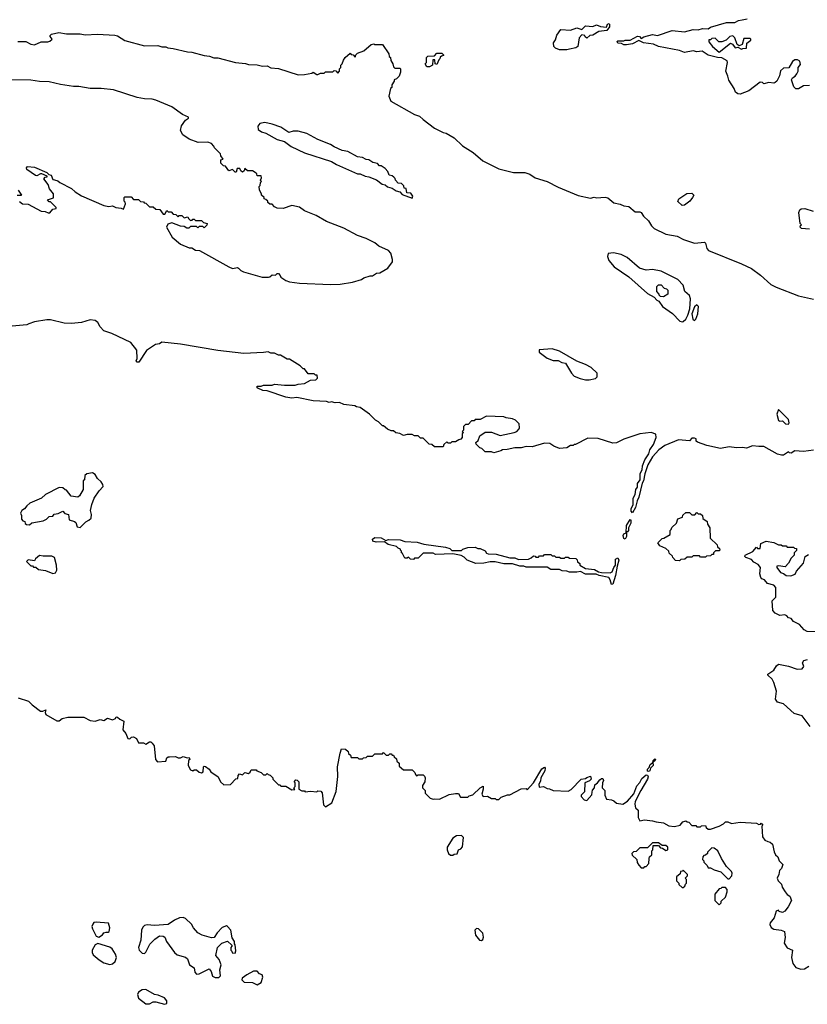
# Model space of a CAD drawing. Extents: x 2604950 to 2749250, y 940531 to 1028284.
# Tile 107 of 220: x 2676266 to 2682626, y 950656 to 958612. Entities that reach past the tile are written whole.
import ezdxf

# ---------------------------------------------------------------- set-up
doc = ezdxf.new("R2010")
doc.units = 0

msp = doc.modelspace()

# ---------------------------------------------------------------- linework, layer by layer
at = {"layer": '0CON05XD'}
for points in [[(2680685, 958367.1), (2680625, 958368), (2680592.2, 958382.2), (2680578.8, 958395), (2680576.7, 958425), (2680591.7, 958448.3), (2680604.1, 958485.9), (2680635, 958532.5), (2680715, 958526.7), (2680765, 958546.2), (2680805, 958532.5), (2680835, 958561.2), (2680895, 958556.7), (2680925, 958571.2), (2680955, 958557.5), (2681005, 958550), (2681013.6, 958576.4), (2681025, 958580), (2681030, 958575), (2681030, 958555), (2681007, 958523), (2680943, 958517), (2680895, 958487.5), (2680870, 958485), (2680845, 958462.5), (2680833, 958473), (2680830, 958485), (2680805, 958490), (2680783.6, 958466.4), (2680774, 958395), (2680756.5, 958383.5), (2680705, 958373.1), (2680685, 958367.1)], [(2682645, 958080), (2682595, 958077.5), (2682555, 958053.3), (2682533, 958053), (2682518.3, 958068.3), (2682497.5, 958125), (2682507, 958143), (2682527.5, 958155), (2682542.5, 958175), (2682552.5, 958195), (2682552.5, 958225), (2682571.7, 958248.3), (2682566.7, 958276.7), (2682546.4, 958286.4), (2682525, 958286.2), (2682507.5, 958275), (2682477, 958223), (2682435, 958220), (2682410.7, 958199.3), (2682401.7, 958158.3), (2682380, 958115), (2682367, 958103), (2682355, 958097.5), (2682315, 958103.8), (2682275, 958092.5), (2682263.3, 958103.3), (2682245, 958107.5), (2682155, 958037.5), (2682085, 958010), (2682065, 958012.5), (2682047.5, 958025), (2682037, 958057), (2681993.9, 958123.9), (2681983.3, 958155), (2681967.5, 958195), (2681982.5, 958265), (2681979.3, 958279.3), (2681935, 958303.3), (2681900, 958305), (2681825, 958326.2), (2681777, 958357), (2681735, 958351.2), (2681705, 958360), (2681635, 958346.2), (2681595, 958362), (2681425, 958394), (2681385, 958413.3), (2681303.6, 958423.6), (2681265, 958442.5), (2681215, 958416.7), (2681165, 958407.5), (2681145, 958407.5), (2681125, 958420), (2681095, 958422.5), (2681090, 958435), (2681095, 958440), (2681145, 958440), (2681155, 958447.5), (2681195, 958447.5), (2681255, 958477.5), (2681270, 958475), (2681285, 958460), (2681305, 958472.5), (2681375, 958493.3), (2681416.7, 958483.3), (2681535, 958523.3), (2681635, 958513.3), (2681705, 958533.3), (2681745, 958530), (2681779.3, 958540.7), (2681825, 958538.8), (2681845, 958550), (2681975, 958590), (2682041.7, 958588.3), (2682070, 958605), (2682099.2, 958610.8), (2682141.2, 958618.8)], [(2676250, 958435), (2676316.1, 958436.1), (2676355, 958413.3), (2676385, 958407.5), (2676438.3, 958431.7), (2676493, 958433), (2676510.7, 958439.3), (2676527.5, 958455), (2676512.5, 958475), (2676512.5, 958485), (2676522.5, 958495), (2676582.3, 958507.7), (2676645, 958498), (2676755, 958497.5), (2676795, 958488.8), (2676895, 958494.2), (2677035, 958487.5), (2677055, 958481.2), (2677115, 958443.8), (2677275, 958401.2), (2677383, 958403), (2677413.6, 958393.6), (2677445, 958392.5), (2677463.6, 958383.6), (2677505, 958380), (2677622.3, 958352.3), (2677655, 958350), (2677755, 958322.5), (2677797.9, 958317.9), (2677834.4, 958304.4), (2677865, 958302.5), (2678010, 958265), (2678088.3, 958258.3), (2678115, 958248.8), (2678183, 958247), (2678227, 958237), (2678265, 958238.8), (2678295, 958223.3), (2678355, 958216.7), (2678516.1, 958166.1), (2678565, 958168.8), (2678625, 958180), (2678635, 958187.5), (2678665, 958170), (2678675, 958170), (2678695, 958180), (2678725, 958180), (2678735, 958190), (2678795, 958190), (2678805, 958200), (2678818.3, 958198.3), (2678835, 958180), (2678850, 958195), (2678850, 958215), (2678860, 958225), (2678860, 958245), (2678870, 958255), (2678880, 958285), (2678893.6, 958306.4), (2678935, 958340), (2678941.7, 958331.7), (2678958.3, 958328.3), (2678975, 958310), (2678981.7, 958328.3), (2678995, 958340), (2679045, 958360), (2679105, 958410), (2679125, 958417.5), (2679135, 958410), (2679195, 958410), (2679247, 958337), (2679250, 958315), (2679260, 958305), (2679263, 958283), (2679280, 958255), (2679285, 958230), (2679295, 958220), (2679335, 958220), (2679340, 958215), (2679341.7, 958188.3), (2679330, 958155), (2679310, 958135), (2679290, 958125), (2679290, 958115), (2679270, 958085), (2679270, 958065), (2679260, 958055), (2679247.5, 957995), (2679263.6, 957953.6), (2679455, 957846.7), (2679495, 957833.3), (2679524.2, 957804.2), (2679615, 957736), (2679685, 957701.2), (2679710, 957695), (2679775, 957656.7), (2679843, 957593), (2679927.3, 957537.3), (2680005, 957472), (2680135, 957406.2), (2680255, 957376.7), (2680346.4, 957376.4), (2680385, 957362.5), (2680430, 957335), (2680525, 957303.3), (2680615, 957257.5), (2680775, 957192.5), (2680875, 957170), (2680905, 957177.5), (2680925, 957172.5), (2680995, 957177.5), (2681015, 957172.5), (2681065, 957132.5), (2681115, 957122.5), (2681145, 957107.5), (2681185, 957102.5), (2681235, 957060), (2681275, 957060), (2681285, 957052.5), (2681303.6, 957023.6), (2681345, 956987.5), (2681368.8, 956945), (2681390, 956925), (2681485, 956878), (2681575, 956862), (2681626.7, 956836.7), (2681691.2, 956815), (2681715, 956806.9), (2681795, 956813.3), (2681803.3, 956805), (2681814.3, 956764.3), (2681827.7, 956747.7), (2682095, 956640), (2682175, 956601.2), (2682247.9, 956547.9), (2682332.7, 956472.7), (2682375, 956451.2), (2682555, 956381.2), (2682675, 956353.3)], [(2681915, 958350), (2682005, 958422.5), (2682023, 958413), (2682043, 958383), (2682065, 958390), (2682095, 958372.5), (2682105, 958380), (2682135, 958382.5), (2682138.3, 958421.7), (2682170, 958445), (2682170, 958455), (2682165, 958460), (2682115, 958460), (2682100, 958410), (2682075, 958400), (2682060, 958410), (2682040, 958465), (2682025, 958480), (2682000, 958475), (2681970, 958445), (2681935, 958432.5), (2681913, 958433), (2681881.7, 958461.7), (2681855, 958460), (2681845, 958450), (2681831.7, 958448.3), (2681831.7, 958431.7), (2681860, 958395), (2681915, 958350)], [(2679575, 958230), (2679555, 958230), (2679540, 958255), (2679550, 958265), (2679550, 958305), (2679561.7, 958318.3), (2679615, 958320), (2679635, 958340), (2679675, 958340), (2679688.3, 958328.3), (2679688.3, 958321.7), (2679671.7, 958318.3), (2679661.7, 958308.3), (2679660, 958295), (2679651.7, 958288.3), (2679635, 958250), (2679620, 958255), (2679618.3, 958288.3), (2679601.7, 958288.3), (2679600, 958245), (2679575, 958230)], [(2678032.5, 956605), (2678052.5, 956585), (2678074.1, 956574.1), (2678225, 956530), (2678275, 956530), (2678287, 956533), (2678305, 956550), (2678331.7, 956548.3), (2678345, 956560), (2678355, 956560), (2678370, 956545), (2678375, 956530), (2678414.1, 956504.1), (2678445, 956494), (2678525, 956482), (2678775, 956473.3), (2678855, 956473.8), (2678955, 956490), (2679025, 956513.3), (2679045, 956526.7), (2679095, 956542.5), (2679115, 956542.5), (2679146.7, 956563.3), (2679175, 956567.5), (2679240, 956605), (2679277.5, 956655), (2679277.5, 956675), (2679262.5, 956725), (2679245, 956747.5), (2679165, 956782.5), (2679135, 956807.5), (2679065, 956843.3), (2678995, 956866.7), (2678885, 956926.7), (2678745, 956980), (2678659.5, 957029.5), (2678565, 957066.7), (2678525, 957096.7), (2678465, 957110), (2678395, 957087.5), (2678345, 957090), (2678325, 957100), (2678305, 957120), (2678285, 957120), (2678270, 957135), (2678270, 957145), (2678255, 957160), (2678240, 957165), (2678240, 957175), (2678220, 957195), (2678220, 957205), (2678203, 957233), (2678200, 957265), (2678208.3, 957271.7), (2678210, 957295), (2678220, 957305), (2678210, 957315), (2678217.5, 957335), (2678215, 957350), (2678185, 957350), (2678180, 957365), (2678167, 957377), (2678145, 957390), (2678105, 957390), (2678085, 957410), (2678078.3, 957391.7), (2678065, 957380), (2678051.7, 957391.7), (2678045, 957410), (2678021.7, 957408.3), (2678015, 957380), (2678005, 957380), (2677985, 957400), (2677955, 957390), (2677928.3, 957428.3), (2677911.7, 957431.7), (2677891.7, 957451.7), (2677891.7, 957478.3), (2677910, 957485), (2677891.7, 957511.7), (2677888.3, 957528.3), (2677840, 957575), (2677835, 957590), (2677815, 957610), (2677785, 957622.5), (2677708.3, 957618.3), (2677635, 957646.7), (2677582.3, 957682.3), (2677563.6, 957716.4), (2677573.3, 957755), (2677605, 957800), (2677630, 957815), (2677630, 957825), (2677580, 957845), (2677495, 957907.5), (2677365, 957961.2), (2677335, 957970), (2677275, 957971.2), (2677215, 957983.3), (2677025, 958046.2), (2676925, 958056.2), (2676835, 958056.2), (2676745, 958071.2), (2676701.7, 958071.7), (2676595, 958086.7), (2676505, 958108.8), (2676425, 958112), (2676355, 958124), (2676136.1, 958126.1)], [(2679435, 957170), (2679440, 957185), (2679425, 957210), (2679391.7, 957211.7), (2679388.3, 957248.3), (2679371.7, 957251.7), (2679368.3, 957268.3), (2679348.3, 957288.3), (2679321.7, 957291.7), (2679300, 957315), (2679298.3, 957328.3), (2679288.3, 957338.3), (2679275, 957350), (2679250, 957355), (2679240, 957385), (2679218.3, 957408.3), (2679185, 957430), (2679171.7, 957431.7), (2679155, 957450), (2679118.3, 957458.3), (2679085, 957480), (2679063, 957483), (2679035, 957497.5), (2678995, 957502.5), (2678915, 957547.5), (2678870, 957555), (2678805, 957583.3), (2678775, 957603.3), (2678674.1, 957644.1), (2678585, 957691.2), (2678515, 957711.2), (2678475, 957710), (2678440.7, 957700.7), (2678375, 957743.3), (2678305, 957768), (2678245, 957781.2), (2678205, 957772.5), (2678188.3, 957751.7), (2678192.5, 957725), (2678217.5, 957705), (2678255, 957693.8), (2678345, 957643.8), (2678405, 957626.7), (2678457.3, 957587.3), (2678565, 957536), (2678785, 957466.7), (2678825, 957442.5), (2678995, 957367.5), (2679015, 957367.5), (2679055, 957347.5), (2679085, 957342.5), (2679147, 957317), (2679193, 957283), (2679217, 957277), (2679235, 957260), (2679275, 957250), (2679305, 957230), (2679335, 957220), (2679355, 957200), (2679435, 957170)], [(2676265, 957142.5), (2676290, 957125), (2676335, 957120), (2676440, 957065), (2676472.5, 957062.5), (2676495, 957050), (2676508.3, 957051.7), (2676535, 957080), (2676560, 957085), (2676560, 957095), (2676515, 957140), (2676505, 957140), (2676490, 957155), (2676538.3, 957171.7), (2676540, 957205), (2676507.5, 957245), (2676495, 957280), (2676460, 957325), (2676471.7, 957338.3), (2676488.3, 957341.7), (2676488.3, 957348.3), (2676445, 957367.5), (2676435, 957367.5), (2676405, 957350), (2676395, 957352.5), (2676325, 957400), (2676320, 957415), (2676330, 957425), (2676385, 957420), (2676485, 957377.5), (2676501.7, 957361.7), (2676520, 957355), (2676535, 957320), (2676548.3, 957318.3), (2676575, 957310), (2676590, 957295), (2676685, 957247.5), (2676715, 957220), (2676765, 957187.5), (2676945, 957110), (2676985, 957102.5), (2677015, 957107.5), (2677043, 957093), (2677085, 957090), (2677105, 957080), (2677120, 957125), (2677118.3, 957138.3), (2677110, 957145), (2677110, 957175), (2677115, 957180), (2677165, 957180), (2677185, 957160), (2677225, 957160), (2677241.7, 957141.7), (2677265, 957140), (2677271.7, 957131.7), (2677285, 957130), (2677315, 957100), (2677345, 957100), (2677365, 957080), (2677398.3, 957078.3), (2677425, 957040), (2677438.3, 957041.7), (2677455, 957070), (2677465, 957060), (2677488.3, 957058.3), (2677505, 957040), (2677528.3, 957038.3), (2677545, 957020), (2677555, 957030), (2677575, 957030), (2677595, 957010), (2677625, 957020), (2677630, 957005), (2677645, 956990), (2677658.3, 956991.7), (2677665, 957000), (2677675, 957000), (2677685, 956990), (2677735, 956990), (2677751.7, 956971.7), (2677780, 956965), (2677778.3, 956951.7), (2677755, 956930), (2677745, 956940), (2677715, 956940), (2677705, 956930), (2677695, 956940), (2677645, 956940), (2677631.7, 956928.3), (2677615, 956927.5), (2677595, 956940), (2677565, 956942.5), (2677495, 956970), (2677461.7, 956958.3), (2677452.5, 956935), (2677497.5, 956855), (2677565, 956797.5), (2677635, 956767.5), (2677655, 956767.5), (2677685, 956750), (2677717, 956747), (2677955, 956614.2), (2677985, 956602), (2678025, 956610), (2678032.5, 956605)], [(2676253, 957233), (2676280, 957195), (2676275, 957190), (2676245, 957190)], [(2681615, 957110), (2681581.7, 957141.7), (2681590, 957165), (2681653, 957207), (2681695, 957210), (2681710, 957195), (2681700, 957175), (2681677.5, 957145), (2681635, 957112.5), (2681615, 957110)], [(2682645, 956920), (2682580, 956925), (2682570, 956935), (2682571.7, 956948.3), (2682580, 956955), (2682570, 956965), (2682558.8, 957055), (2682566.2, 957075), (2682577, 957083), (2682606.6, 957086.6), (2682673.3, 957063.3)], [(2681615, 956170), (2681625, 956173.8), (2681645, 956191.2), (2681662.9, 956225), (2681677.1, 956275), (2681684.2, 956355), (2681674.1, 956384.1), (2681637.5, 956415), (2681625, 956467.5), (2681581.7, 956511.7), (2681445, 956580), (2681375, 956592.5), (2681325, 956587.5), (2681270, 956605), (2681170.7, 956690.7), (2681123.9, 956713.9), (2681061.7, 956728.3), (2681017, 956723), (2681013, 956697), (2681023.8, 956665), (2681066.7, 956615), (2681184.1, 956534.1), (2681335, 956400), (2681390, 956370), (2681410, 956345), (2681426.4, 956336.4), (2681457.5, 956295), (2681537.7, 956237.7), (2681595.9, 956175.9), (2681615, 956170)], [(2681465, 956372.5), (2681440, 956375), (2681430, 956385), (2681430, 956395), (2681410, 956415), (2681410, 956455), (2681425, 956470), (2681445, 956470), (2681471.7, 956441.7), (2681488.3, 956438.3), (2681500, 956425), (2681500, 956395), (2681465, 956372.5)], [(2681715, 956182.5), (2681725, 956191.2), (2681741.8, 956235), (2681746.7, 956295), (2681735, 956306.7), (2681715, 956292.5), (2681694.5, 956235.5), (2681702.9, 956192.9), (2681715, 956182.5)], [(2682236.1, 955163.9), (2682185, 955167.5), (2682135, 955150), (2682103.6, 955156.4), (2682055, 955152.5), (2681995, 955160), (2681925, 955147.5), (2681815, 955172.5), (2681738.3, 955198.3), (2681730, 955205), (2681730, 955225), (2681715, 955230), (2681695, 955230), (2681675, 955210), (2681585, 955217.5), (2681475, 955172.5), (2681427.5, 955135), (2681375, 955080), (2681338.8, 955015), (2681315, 954943.3), (2681304.5, 954885.5), (2681293.3, 954866.7), (2681266.3, 954753.7), (2681251.1, 954725), (2681238.7, 954671.3), (2681215, 954627.5), (2681205, 954640), (2681205, 954662.5), (2681219.4, 954690.6), (2681221.1, 954745), (2681236.8, 954775), (2681242.5, 954815), (2681255.9, 954834.1), (2681255.9, 954865), (2681277.3, 954895), (2681275.3, 954945), (2681293.6, 954975), (2681294.2, 955005.8), (2681314.2, 955055.8), (2681346.1, 955103.9), (2681355.9, 955135), (2681385, 955179.2), (2681406.2, 955236.2), (2681403.3, 955263.3), (2681365, 955276.7), (2681275, 955266.7), (2681145, 955222.5), (2681085, 955192.5), (2681055, 955190), (2680938.3, 955228.3), (2680855, 955230), (2680755, 955180), (2680745, 955180), (2680735, 955170), (2680715, 955170), (2680685, 955152.5), (2680625, 955147.5), (2680580, 955165), (2680547, 955187), (2680505, 955190), (2680405, 955160), (2680355, 955162.5), (2680315, 955152.5), (2680265, 955152.5), (2680201.7, 955138.3), (2680165, 955137.5), (2680151.7, 955128.3), (2680095, 955112.5), (2680075, 955120), (2680025, 955120), (2679998.3, 955148.3), (2679981.7, 955151.7), (2679951.7, 955181.7), (2679950, 955195), (2679968.3, 955211.7), (2679981.7, 955248.3), (2680025, 955280), (2680075, 955280), (2680145, 955252.5), (2680260, 955275), (2680280, 955285), (2680300, 955305), (2680302.5, 955315), (2680300, 955345), (2680270, 955375), (2680245, 955387.5), (2680193.6, 955393.6), (2680175, 955402.5), (2680035, 955407.5), (2679985, 955380), (2679945, 955380), (2679935, 955370), (2679915, 955370), (2679888.3, 955341.7), (2679865, 955340), (2679850, 955325), (2679850, 955295), (2679845, 955290), (2679840, 955285), (2679850, 955275), (2679840, 955265), (2679840, 955235), (2679828.3, 955221.7), (2679811.7, 955218.3), (2679785, 955200), (2679755, 955200), (2679745, 955190), (2679725, 955190), (2679715, 955200), (2679691.7, 955178.3), (2679685, 955160), (2679615, 955160), (2679595, 955180), (2679571.7, 955181.7), (2679525, 955230), (2679501.7, 955231.7), (2679485, 955250), (2679455, 955250), (2679435, 955260), (2679395, 955260), (2679365, 955252.5), (2679337, 955267), (2679303, 955273), (2679285, 955290), (2679265, 955290), (2679235, 955302.5), (2679205, 955330), (2679195, 955330), (2679163, 955363), (2679140, 955375), (2679090, 955425), (2679015, 955477.5), (2678985, 955482.5), (2678971.7, 955491.7), (2678885, 955502.5), (2678848.3, 955518.3), (2678815, 955516), (2678785, 955523.3), (2678765, 955520), (2678743, 955527), (2678637, 955533), (2678505, 955560), (2678465, 955552.5), (2678415, 955562.5), (2678265, 955612.5), (2678230, 955615), (2678190, 955635), (2678180, 955645), (2678185, 955650), (2678215, 955650), (2678235, 955660), (2678305, 955660), (2678325, 955667.5), (2678405, 955657.5), (2678491.7, 955658.3), (2678515, 955667.5), (2678567, 955673), (2678615, 955700), (2678657, 955703), (2678670, 955715), (2678668.3, 955738.3), (2678655, 955740), (2678645, 955750), (2678595, 955750), (2678565, 955790), (2678555, 955790), (2678530, 955815), (2678445, 955870), (2678425, 955870), (2678371.7, 955901.7), (2678355, 955900), (2678325, 955917.5), (2678295, 955917.5), (2678273, 955927), (2678235, 955923.3), (2678075, 955913.3), (2677865, 955939.2), (2677565, 955990), (2677415, 956006.7), (2677395, 955993.3), (2677363.9, 955986.1), (2677290.7, 955939.3), (2677227.5, 955845), (2677215, 955843.3), (2677207.5, 955855), (2677213.8, 955875), (2677211.7, 955941.7), (2677163, 956003), (2677010, 956075), (2676946.4, 956096.4), (2676915, 956130), (2676896.4, 956166.4), (2676875, 956182.5), (2676835, 956186.2), (2676765, 956166.2), (2676685, 956158), (2676625, 956158.8), (2676516.1, 956186.1), (2676485, 956186.2), (2676385, 956170), (2676340, 956155), (2676323, 956147), (2676175, 956132.5)], [(2680865, 955702.5), (2680917, 955713), (2680930, 955725), (2680930, 955755), (2680880.7, 955800.7), (2680835, 955826.2), (2680763.9, 955853.9), (2680625, 955933.3), (2680565, 955952.5), (2680460, 955945), (2680460, 955925), (2680526.7, 955876.7), (2680575, 955857.5), (2680615, 955857.5), (2680645, 955842.5), (2680675, 955837.5), (2680722.5, 955755), (2680745, 955732.5), (2680793, 955713), (2680835, 955702.5), (2680865, 955702.5)], [(2682475, 955342.5), (2682480, 955355), (2682475, 955380), (2682395, 955462.5), (2682379.2, 955425), (2682395, 955372.5), (2682405, 955367.5), (2682425, 955370), (2682450, 955345), (2682475, 955342.5)], [(2682675, 955133.3), (2682595, 955123.3), (2682525, 955127.5), (2682495, 955110), (2682481.7, 955111.7), (2682475, 955120), (2682435, 955092.5), (2682417, 955093), (2682385, 955101.2), (2682275, 955162.5), (2682236.1, 955163.9)], [(2676755, 954510), (2676800, 954555), (2676825, 954567.5), (2676842.5, 954585), (2676847, 954613), (2676837.5, 954645), (2676847.5, 954695), (2676866.7, 954745), (2676906.7, 954805), (2676939.3, 954840.7), (2676938.8, 954855), (2676925, 954876.7), (2676893.6, 954903.6), (2676875, 954937.5), (2676855, 954950), (2676808.3, 954941.7), (2676791.7, 954928.3), (2676790, 954895), (2676780, 954885), (2676777.5, 954815), (2676750, 954765), (2676737, 954753), (2676683, 954763), (2676645, 954810), (2676633, 954813), (2676615, 954830), (2676585, 954832.5), (2676475, 954776.7), (2676443.6, 954746.4), (2676347.5, 954705), (2676322.5, 954685), (2676305, 954660), (2676283.6, 954646.4), (2676272.5, 954625), (2676280, 954605), (2676280, 954575), (2676291.7, 954561.7), (2676308.3, 954558.3), (2676311.7, 954541.7), (2676321.7, 954531.7), (2676345, 954530), (2676363, 954547), (2676455, 954562.5), (2676483, 954577), (2676505, 954597.5), (2676535, 954600), (2676545, 954617.5), (2676577, 954623), (2676615, 954640), (2676631.7, 954621.7), (2676660, 954615), (2676665, 954570), (2676708.3, 954558.3), (2676718.3, 954548.3), (2676730, 954515), (2676755, 954510)], [(2681155, 954415.7), (2681145, 954419.2), (2681139.7, 954445), (2681145, 954457.9), (2681163.9, 954466.1), (2681165.7, 954525), (2681195, 954573.8), (2681200.8, 954565), (2681200.6, 954545), (2681183, 954507), (2681181.4, 954485), (2681175, 954474), (2681167, 954473), (2681165.4, 954435), (2681155, 954415.7)], [(2681595, 954240), (2681561.7, 954241.7), (2681540, 954265), (2681538.3, 954278.3), (2681511.7, 954301.7), (2681508.3, 954318.3), (2681485, 954340), (2681435, 954360), (2681420, 954385), (2681455, 954420), (2681468.3, 954421.7), (2681518.3, 954451.7), (2681520, 954485), (2681528.3, 954491.7), (2681531.7, 954508.3), (2681570, 954545), (2681581.7, 954578.3), (2681618.3, 954591.7), (2681621.7, 954608.3), (2681645, 954630), (2681675, 954630), (2681695, 954610), (2681718.3, 954611.7), (2681735, 954630), (2681745, 954620), (2681765, 954620), (2681780, 954605), (2681781.7, 954581.7), (2681818.3, 954558.3), (2681820, 954535), (2681840, 954505), (2681841.7, 954421.7), (2681898.3, 954368.3), (2681901.7, 954351.7), (2681918.3, 954338.3), (2681920, 954325), (2681915, 954320), (2681885, 954320), (2681870, 954305), (2681868.3, 954291.7), (2681855, 954290), (2681845, 954280), (2681813, 954277), (2681805, 954270), (2681765, 954270), (2681755, 954280), (2681705, 954280), (2681695, 954270), (2681655, 954270), (2681638.3, 954251.7), (2681605, 954250), (2681595, 954240)], [(2681045, 954048.8), (2681035.5, 954085), (2681022.5, 954105), (2680945, 954120.6), (2680921.7, 954131.7), (2680835, 954130.5), (2680795, 954152.5), (2680765, 954146.7), (2680705, 954148.1), (2680685, 954156), (2680647.3, 954157.3), (2680625, 954170), (2680555, 954169.4), (2680525, 954187.1), (2680357, 954187), (2680336.4, 954196.4), (2680305, 954196.7), (2680246.4, 954216.4), (2680176.4, 954216.4), (2680105, 954232.5), (2680065, 954232.5), (2680015, 954220), (2679948.3, 954218.3), (2679880, 954245), (2679855, 954270), (2679831.7, 954281.7), (2679763, 954297), (2679625, 954290), (2679605, 954300), (2679525, 954300), (2679485, 954260), (2679455, 954260), (2679445, 954250), (2679421.7, 954251.7), (2679405, 954270), (2679395, 954260), (2679375, 954260), (2679358.3, 954298.3), (2679350, 954305), (2679348.3, 954318.3), (2679340, 954325), (2679340, 954335), (2679321.7, 954341.7), (2679310, 954355), (2679241.2, 954371.2), (2679213.3, 954393.3), (2679145, 954391.2), (2679119.1, 954399.1), (2679114.2, 954415), (2679133.4, 954426.6), (2679185, 954425.6), (2679223, 954403), (2679245, 954410.8), (2679338.8, 954408.8), (2679375, 954396.7), (2679475, 954390.8), (2679530, 954375), (2679705, 954350.6), (2679738.9, 954338.9), (2679755, 954322.5), (2679835, 954322.5), (2679845, 954332.5), (2679885, 954347.5), (2679945, 954350), (2679965, 954340), (2679985, 954340), (2680025, 954320), (2680035, 954302.5), (2680050, 954295), (2680115, 954292.9), (2680225, 954262.5), (2680263.2, 954263.2), (2680295, 954251.4), (2680375, 954253.8), (2680397, 954263), (2680415, 954280), (2680428.3, 954278.3), (2680435, 954270), (2680455, 954270), (2680465, 954280), (2680495, 954280), (2680505, 954290), (2680555, 954290), (2680565, 954280), (2680585, 954280), (2680595, 954270), (2680625, 954270), (2680635, 954260), (2680665, 954260), (2680675, 954270), (2680695, 954270), (2680705, 954260), (2680758.3, 954258.3), (2680768.3, 954248.3), (2680771.7, 954231.7), (2680788.3, 954218.3), (2680790, 954205), (2680835, 954176.7), (2680909.1, 954169.1), (2680940.9, 954150.9), (2680965, 954145.7), (2681035, 954142.9), (2681050.8, 954149.2), (2681063.3, 954186.7), (2681077.5, 954205), (2681078.2, 954251.8), (2681095, 954262.5), (2681105.4, 954245), (2681092, 954195), (2681078.3, 954121.7), (2681055, 954050), (2681045, 954048.8)], [(2682715, 953666.2), (2682625, 953667.5), (2682600.7, 953680.7), (2682562.5, 953725), (2682515, 953750), (2682495, 953772.5), (2682475, 953780), (2682460, 953795), (2682445, 953802.5), (2682405, 953797.5), (2682366.7, 953816.7), (2682348.3, 953838.3), (2682342.5, 953915), (2682372.5, 953945), (2682373.3, 954025), (2682355, 954043.3), (2682305, 954057.5), (2682280, 954085), (2682260, 954095), (2682250, 954105), (2682243.3, 954135), (2682247.5, 954185), (2682229.3, 954209.3), (2682195, 954227.5), (2682175, 954251.2), (2682130, 954265), (2682122.5, 954275), (2682123.8, 954286.2), (2682186.4, 954313.6), (2682215, 954350), (2682225, 954340), (2682245, 954340), (2682250.7, 954379.3), (2682295, 954397.5), (2682357, 954387), (2682395, 954370), (2682415, 954370), (2682425, 954360), (2682455, 954360), (2682465, 954350), (2682515, 954350), (2682521.7, 954341.7), (2682538.3, 954338.3), (2682538.3, 954321.7), (2682520, 954305), (2682520, 954285), (2682495, 954260), (2682475, 954220), (2682448.3, 954191.7), (2682395, 954200), (2682380, 954195), (2682380, 954185), (2682410, 954145), (2682435, 954137.5), (2682455, 954121.2), (2682493, 954117), (2682529.3, 954130.7), (2682540, 954155), (2682595, 954220), (2682610, 954275), (2682635, 954290)], [(2676535, 954137.5), (2676555, 954142.5), (2676566.7, 954165), (2676563.3, 954205), (2676546.2, 954265), (2676525, 954277.5), (2676457, 954277), (2676427, 954283), (2676392.5, 954255), (2676385, 954240), (2676335, 954246.7), (2676320, 954235), (2676355, 954200), (2676368.3, 954198.3), (2676378.3, 954188.3), (2676397, 954187), (2676418.3, 954168.3), (2676475, 954162.5), (2676535, 954137.5)], [(2682650.7, 952900.7), (2682585, 952987.5), (2682520, 953005), (2682435, 953083.3), (2682385, 953097.5), (2682370.7, 953120.7), (2682378.6, 953185), (2682355.8, 953255.8), (2682343, 953283), (2682307.5, 953315), (2682307.5, 953325), (2682355, 953356.2), (2682378, 953392), (2682395, 953403.8), (2682475, 953389.2), (2682545, 953363.8), (2682585, 953366.7), (2682598, 953385), (2682587.5, 953415), (2682597, 953433), (2682627, 953443)], [(2676255, 953132.5), (2676336.1, 953106.1), (2676366.1, 953076.1), (2676435, 953025.8), (2676454.2, 953025.8), (2676477.5, 953035), (2676471.2, 953015), (2676477.3, 952997.3), (2676565, 952946.7), (2676585, 952947.5), (2676610, 952965), (2676655, 952976), (2676783, 952977), (2676835, 952950), (2676875, 952943.3), (2676915, 952957.5), (2676945, 952950), (2676975, 952967.5), (2677016.4, 952953.6), (2677040, 952965), (2677045, 952980), (2677055, 952977.5), (2677075, 952960), (2677107.5, 952945), (2677100, 952875), (2677122.5, 952845), (2677140, 952805), (2677155, 952800), (2677170, 952815), (2677185, 952817.5), (2677210, 952805), (2677225, 952770), (2677265, 952770), (2677285, 952757.5), (2677315, 952777.5), (2677325, 952777.5), (2677335, 952767.5), (2677352.5, 952745), (2677363, 952633), (2677380, 952615), (2677445, 952620), (2677453.6, 952646.4), (2677464.1, 952655.9), (2677477, 952657), (2677525, 952657.5), (2677547, 952647), (2677565, 952647.5), (2677585, 952657.5), (2677618.3, 952648.3), (2677635, 952650), (2677640, 952635), (2677630, 952625), (2677627.5, 952585), (2677645, 952550), (2677665, 952542.5), (2677675, 952550), (2677695, 952550), (2677715, 952532.5), (2677735, 952527.5), (2677747.5, 952535), (2677750, 952575), (2677755, 952580), (2677767, 952577), (2677796.4, 952556.4), (2677810, 952535), (2677870, 952495), (2677887.5, 952455), (2677915, 952430), (2677968.3, 952431.7), (2678011.7, 952478.3), (2678028.3, 952481.7), (2678030, 952505), (2678041.7, 952518.3), (2678065, 952510), (2678085, 952530), (2678115, 952520), (2678128.3, 952531.7), (2678135, 952550), (2678175, 952550), (2678181.7, 952541.7), (2678215, 952530), (2678235, 952510), (2678255, 952510), (2678265, 952520), (2678271.7, 952511.7), (2678288.3, 952508.3), (2678310, 952485), (2678310, 952475), (2678355, 952430), (2678368.3, 952428.3), (2678375, 952420), (2678415, 952420), (2678465, 952390), (2678488.3, 952391.7), (2678480, 952405), (2678490, 952415), (2678490, 952445), (2678482.5, 952455), (2678495, 952470), (2678507, 952467), (2678520, 952455), (2678520, 952395), (2678545, 952380), (2678565, 952380), (2678572.5, 952372.5), (2678615, 952377.5), (2678665, 952372.5), (2678675, 952380), (2678698.3, 952378.3), (2678710, 952365), (2678718.3, 952268.3), (2678735, 952252.5), (2678785.8, 952284.2), (2678822.5, 952375), (2678836.4, 952496.4), (2678833.3, 952575), (2678853.6, 952686.4), (2678865, 952720), (2678898.3, 952718.3), (2678918.3, 952698.3), (2678921.7, 952681.7), (2678938.3, 952668.3), (2678941.7, 952651.7), (2678995, 952650), (2679005, 952640), (2679035, 952640), (2679041.7, 952648.3), (2679065, 952650), (2679075, 952660), (2679115, 952660), (2679135, 952680), (2679195, 952680), (2679205, 952690), (2679225, 952670), (2679245, 952670), (2679255, 952680), (2679265, 952680), (2679275, 952670), (2679285, 952670), (2679290, 952655), (2679308.3, 952638.3), (2679311.7, 952621.7), (2679330, 952605)], [(2679330, 952605), (2679331.7, 952581.7), (2679365, 952550), (2679435, 952550), (2679458.3, 952528.3), (2679461.7, 952511.7), (2679471.7, 952501.7), (2679485, 952510), (2679525, 952510), (2679535, 952500), (2679540, 952485), (2679537.5, 952455), (2679520, 952425), (2679520, 952405), (2679540, 952385), (2679541.7, 952361.7), (2679581.7, 952321.7), (2679605, 952312.5), (2679615, 952317.5), (2679657, 952313), (2679735, 952352.5), (2679785, 952360), (2679808.3, 952358.3), (2679825, 952330), (2679885, 952330), (2679895, 952340), (2679925, 952350), (2679984.3, 952405.7), (2680007.5, 952417.5), (2680010, 952395), (2679997.5, 952355), (2680010, 952335), (2680045, 952337.5), (2680075, 952320), (2680105, 952320), (2680115, 952310), (2680135, 952310), (2680155, 952330), (2680205, 952347.5), (2680225, 952347.5), (2680315, 952397.5), (2680355, 952400), (2680365, 952390), (2680416.2, 952445), (2680481.7, 952558.3), (2680505, 952572.5), (2680510, 952565), (2680507.3, 952542.7), (2680474, 952486), (2680471.7, 952458.3), (2680457.5, 952435), (2680461.7, 952411.7), (2680497, 952417), (2680525, 952400), (2680545, 952397.5), (2680575, 952382.5), (2680695, 952377.5), (2680719.3, 952390.7), (2680800, 952475), (2680835, 952480), (2680845, 952490), (2680875, 952500), (2680880, 952475), (2680868.3, 952461.7), (2680830, 952445), (2680827, 952373), (2680800, 952345), (2680800, 952335), (2680825, 952307.5), (2680845, 952303.3), (2680885, 952347.5), (2680888.6, 952371.4), (2680892.3, 952387.7), (2680907.5, 952405), (2680910.7, 952429.3), (2680932.5, 952445), (2680950.7, 952469.3), (2680965, 952480), (2680975, 952480), (2680980, 952465), (2680972.5, 952445), (2680970, 952405), (2680990, 952385), (2680990, 952345), (2681003.6, 952313.6), (2681045, 952307.5), (2681065, 952300), (2681085, 952282.5), (2681137, 952273), (2681175, 952297.5), (2681225, 952357.5), (2681249.3, 952420.7), (2681275, 952447.5), (2681290.3, 952479.7), (2681325, 952510), (2681335, 952507.5), (2681340, 952495), (2681336.7, 952475), (2681282.5, 952385), (2681237.5, 952295), (2681233, 952273), (2681240, 952245), (2681260, 952225), (2681260, 952165), (2681275, 952140), (2681312.5, 952147.5), (2681375, 952140), (2681405, 952130), (2681465, 952122.5), (2681508.3, 952098.3), (2681555, 952093.3), (2681600, 952105), (2681620.7, 952129.3), (2681645, 952140), (2681655, 952130), (2681668.3, 952128.3), (2681695, 952100), (2681725, 952100), (2681735, 952090), (2681765, 952090), (2681773, 952097), (2681805, 952100), (2681810, 952085), (2681825, 952070), (2681845, 952070), (2681915, 952096.7), (2681950, 952115), (2681965, 952130), (2681985, 952130), (2682015, 952116.7), (2682085, 952127.5), (2682215, 952120), (2682235, 952110), (2682248.3, 952111.7), (2682255, 952120), (2682267.5, 952105), (2682260, 952095), (2682265, 952010), (2682283.6, 951983.6), (2682308.3, 951971.7), (2682327, 951967), (2682345, 951950), (2682358.3, 951888.3), (2682370, 951865), (2682387, 951847), (2682400, 951815), (2682430, 951785), (2682417, 951753), (2682403, 951737), (2682397.5, 951705), (2682382.5, 951675), (2682390, 951655), (2682417, 951627), (2682423, 951603), (2682447.5, 951565), (2682465, 951542.5), (2682485, 951530), (2682497.5, 951495), (2682472.5, 951445), (2682445, 951407.5), (2682425, 951397.5), (2682400, 951405), (2682395, 951417.5), (2682375, 951407.5), (2682357.5, 951355), (2682326.7, 951315), (2682325, 951300), (2682335, 951277.5), (2682355, 951262.5), (2682416.1, 951256.1), (2682442.5, 951245), (2682448.8, 951195), (2682440.7, 951150.7), (2682465, 951112.5), (2682507.5, 951095), (2682500, 951035), (2682510, 950985), (2682535, 950953.3), (2682575, 950940), (2682605, 950942.5)], [(2681345, 952537.5), (2681335, 952540), (2681336.7, 952555), (2681350, 952570), (2681356.7, 952595), (2681380, 952610), (2681382.5, 952625), (2681395, 952640), (2681400, 952635), (2681397.5, 952625), (2681380, 952610), (2681381.2, 952585), (2681360, 952565), (2681355, 952543.3), (2681345, 952537.5)], [(2679765, 951860), (2679775, 951870), (2679798.3, 951871.7), (2679810, 951905), (2679828.3, 951911.7), (2679841.7, 951928.3), (2679850, 952005), (2679835, 952020), (2679793.6, 952016.4), (2679765, 951997.5), (2679717.5, 951925), (2679717.5, 951905), (2679730, 951875), (2679745, 951860), (2679765, 951860)], [(2681305, 951760), (2681315, 951770), (2681325, 951770), (2681347, 951793), (2681350, 951835), (2681353, 951847), (2681370, 951865), (2681370, 951895), (2681380, 951905), (2681381.7, 951938.3), (2681425, 951940), (2681441.7, 951921.7), (2681458.3, 951918.3), (2681485, 951900), (2681500, 951905), (2681500, 951925), (2681485, 951940), (2681455, 951940), (2681425, 951960), (2681375, 951960), (2681335, 951920), (2681275, 951920), (2681245, 951890), (2681221.7, 951888.3), (2681210, 951875), (2681211.7, 951861.7), (2681250, 951825), (2681253, 951803), (2681265, 951780), (2681285, 951760), (2681305, 951760)], [(2681995, 951670), (2682017, 951693), (2682020, 951715), (2682015, 951730), (2681975, 951770), (2681932.5, 951835), (2681905, 951897.5), (2681875, 951917.5), (2681855, 951920), (2681820, 951885), (2681820, 951875), (2681805, 951860), (2681791.7, 951858.3), (2681781.7, 951848.3), (2681780, 951825), (2681790, 951815), (2681790, 951805), (2681818.3, 951778.3), (2681825, 951760), (2681845, 951760), (2681875, 951742.5), (2681927, 951727), (2681985, 951670), (2681995, 951670)], [(2681625, 951600), (2681638.3, 951611.7), (2681641.7, 951628.3), (2681650, 951635), (2681650, 951665), (2681640, 951675), (2681660, 951695), (2681660, 951705), (2681625, 951740), (2681618.3, 951731.7), (2681601.7, 951728.3), (2681598.3, 951711.7), (2681570, 951685), (2681570, 951655), (2681590, 951635), (2681590, 951625), (2681615, 951600), (2681625, 951600)], [(2681915, 951460), (2681930, 951475), (2681931.7, 951488.3), (2681967, 951523), (2681980, 951565), (2681980, 951585), (2681965, 951600), (2681935, 951600), (2681928.3, 951591.7), (2681915, 951590), (2681880, 951545), (2681880, 951495), (2681915, 951460)], [(2676905, 951200), (2676935, 951217.5), (2676945, 951232.5), (2676965, 951240), (2676981.7, 951238.3), (2676990, 951245), (2676993.3, 951275), (2676983, 951313), (2676885, 951321.2), (2676865, 951316.2), (2676856.2, 951305), (2676850, 951285), (2676853.8, 951265), (2676885, 951207.5), (2676905, 951200)], [(2677875, 950872.5), (2677887.5, 950885), (2677883.3, 950935), (2677892.5, 950975), (2677877, 951017), (2677850.7, 951050.7), (2677862.5, 951115), (2677899.3, 951150.7), (2677945, 951167.5), (2677980, 951135), (2677980, 951125), (2677970, 951115), (2677970, 951095), (2677980, 951085), (2677981.7, 951071.7), (2678005, 951070), (2678011.7, 951088.3), (2678007, 951137), (2678000, 951145), (2678000, 951165), (2677983, 951193), (2677970, 951255), (2677945, 951286.2), (2677935, 951290), (2677902.1, 951277.9), (2677862, 951235), (2677837.5, 951195), (2677815, 951192), (2677740, 951215), (2677703.8, 951235), (2677668.8, 951275), (2677653, 951303), (2677605, 951350.8), (2677585, 951357.1), (2677555.6, 951354.4), (2677515, 951337.1), (2677465, 951301.2), (2677355, 951294.3), (2677295, 951297.5), (2677275, 951292.5), (2677260.5, 951279.5), (2677250, 951255), (2677243.3, 951175), (2677226.7, 951115), (2677230, 951095), (2677255, 951070), (2677273, 951067), (2677285, 951076.7), (2677316.9, 951143.1), (2677357, 951183), (2677395, 951208.8), (2677425, 951207.5), (2677438.8, 951198.8), (2677451.2, 951165), (2677515, 951073.8), (2677537.3, 951057.3), (2677605, 951036.2), (2677620, 951025), (2677637.5, 950975), (2677675, 950950), (2677680, 950915), (2677695, 950900), (2677715, 950903.3), (2677795, 950942.5), (2677811.7, 950921.7), (2677822.3, 950882.3), (2677845, 950872.5), (2677875, 950872.5)], [(2679995, 951172.5), (2680005, 951180), (2680011.7, 951198.3), (2680005, 951230), (2679970, 951265), (2679955, 951267.5), (2679942.5, 951255), (2679947.5, 951215), (2679980, 951175), (2679995, 951172.5)], [(2676995, 950978.8), (2677015, 950983.3), (2677038.3, 951001.7), (2677048.8, 951035), (2677040.7, 951060.7), (2677012.5, 951105), (2676995, 951117.5), (2676896.4, 951146.4), (2676875, 951136.7), (2676852, 951095), (2676851.2, 951075), (2676860, 951055), (2676906.7, 951015), (2676945, 950991.2), (2676995, 950978.8)], [(2678185, 950813.3), (2678215, 950832.5), (2678228.8, 950875), (2678223.3, 950893.3), (2678202.7, 950902.7), (2678183.6, 950923.6), (2678155, 950923.8), (2678100, 950895), (2678063, 950867), (2678060, 950855), (2678080, 950835), (2678145, 950833.3), (2678185, 950813.3)], [(2682605, 950942.5), (2682637.5, 950965)], [(2677435, 950656.2), (2677455, 950662.5), (2677453.8, 950685), (2677435, 950708), (2677385, 950730), (2677355, 950736.2), (2677285, 950776), (2677255, 950773.3), (2677226.1, 950753.9), (2677216.7, 950735), (2677226.7, 950705), (2677285, 950658.8), (2677315, 950658.8), (2677345, 950676.2), (2677366.1, 950676.1), (2677435, 950656.2)]]:
    msp.add_lwpolyline(points, dxfattribs=at)

doc.saveas('drawing.dxf')
